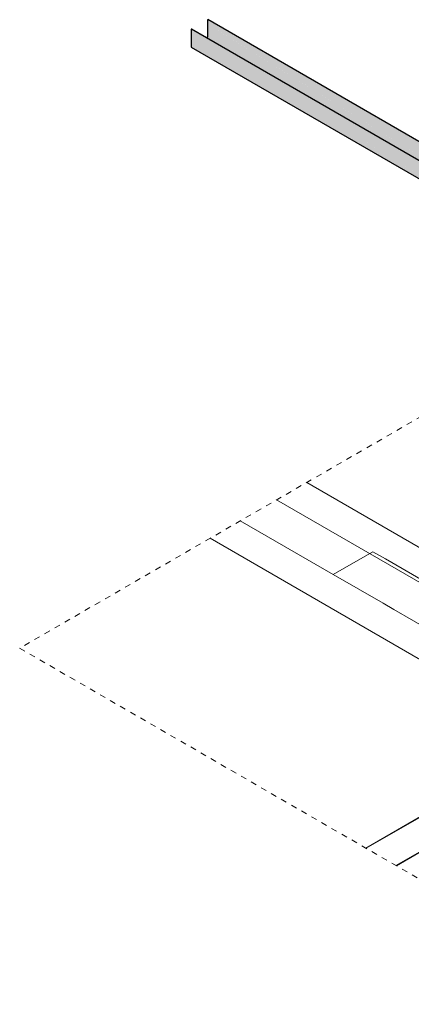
# Model space of a CAD drawing. Header units: millimetres. Extents: x -261 to 187, y -214 to 106.
# Tile 247 of 256: x -140.48 to -133.74, y -203.8 to -186.85. Entities that reach past the tile are written whole.
import ezdxf

# ---------------------------------------------------------------- set-up
doc = ezdxf.new("R2010")
doc.units = ezdxf.units.MM
doc.header["$LTSCALE"] = 0.005
doc.header["$MEASUREMENT"] = 0
doc.linetypes.add('JIS_02_2.0', pattern=[0.3, 0.2, -0.1])
for name, color, linetype, lineweight in [('AP-Condutos', 4, 'Continuous', 25), ('DI-Área do detalhe', 7, 'JIS_02_2.0', 9), ('IFC-Laje-Contorno', 9, 'Continuous', 5), ('IFC-Viga-Contorno', 9, 'Continuous', 5)]:
    doc.layers.add(name, color=color, linetype=linetype, lineweight=lineweight)

msp = doc.modelspace()

# ---------------------------------------------------------------- hatches: boundary and pattern name
at = {"layer": 'AP-Condutos', "linetype": 'Continuous'}
for points in [[(-137.247, -187.157), (-137.264, -187.168), (-133.542, -189.318), (-132.168, -190.092), (-137.247, -186.928)], [(-137.247, -186.928), (-137.055, -187.047), (-132.197, -190.074), (-132.192, -190.077), (-132.182, -190.042), (-132.172, -190.01), (-132.182, -190.042), (-132.192, -190.077), (-132.168, -190.013), (-132.168, -189.995), (-132.168, -190.013), (-132.192, -190.077), (-132.168, -190.092), (-132.166, -190.01), (-132.166, -189.99), (-132.166, -190.01), (-132.166, -189.989), (-132.166, -190.009), (-132.168, -190.092), (-132.221, -190.124), (-132.224, -190.129), (-132.224, -190.131), (-132.163, -190.095), (-132.163, -189.977), (-132.163, -189.979), (-132.163, -189.977), (-132.163, -189.973), (-132.163, -189.789), (-137.241, -186.854), (-137.243, -186.855), (-137.247, -186.857), (-137.247, -186.928), (-132.168, -189.792), (-137.046, -187.041)], [(-137.529, -187.32), (-137.529, -187.326), (-132.525, -190.217), (-132.525, -190.217), (-132.525, -190.217), (-132.527, -190.213), (-132.711, -190.098), (-137.524, -187.317), (-132.711, -190.098), (-137.339, -187.211), (-134.889, -188.733), (-132.542, -190.182), (-134.76, -188.808), (-132.609, -190.14), (-132.542, -190.182), (-132.57, -190.118), (-132.598, -190.057), (-132.57, -190.118), (-132.542, -190.182), (-132.609, -190.14), (-134.889, -188.733), (-132.617, -190.145), (-132.542, -190.192), (-132.535, -190.196), (-132.512, -190.107), (-132.542, -190.102), (-132.531, -190.096), (-132.512, -190.107), (-132.515, -190.086), (-132.542, -190.09), (-132.515, -190.086), (-132.512, -190.107), (-132.505, -190.111), (-132.45, -190.142), (-132.492, -190.073), (-132.5, -190.077), (-132.492, -190.073), (-132.45, -189.955), (-132.542, -189.904), (-132.711, -189.808), (-132.574, -189.885), (-132.542, -189.904), (-132.45, -189.955), (-132.542, -189.903), (-132.574, -189.885), (-132.712, -189.807), (-137.329, -187.205), (-132.45, -189.955), (-132.492, -190.073), (-132.45, -190.142), (-132.45, -190.049), (-132.45, -190.142), (-132.447, -190.144), (-132.449, -190.048), (-132.448, -190.048), (-132.449, -190.048), (-132.447, -190.144), (-132.445, -190.145), (-132.445, -190.046), (-132.445, -189.952), (-137.264, -187.168), (-137.265, -187.168), (-137.265, -187.168), (-137.269, -187.171), (-137.265, -187.168), (-137.265, -187.168), (-137.264, -187.168), (-137.524, -187.017), (-137.525, -187.018), (-137.529, -187.02), (-137.529, -187.092), (-137.529, -187.314)], [(-137.339, -187.211), (-135.02, -188.658), (-132.535, -190.196), (-134.889, -188.733)], [(-132.617, -190.145), (-135.02, -188.658), (-132.711, -190.098), (-132.622, -190.148), (-132.535, -190.196)]]:
    msp.add_hatch(color=151, dxfattribs=at).paths.add_polyline_path(points)

# ---------------------------------------------------------------- linework, layer by layer
at = {"layer": 'AP-Condutos'}
for p, q in [((-137.243, -186.855), (-137.247, -186.857)), ((-137.247, -186.857), (-137.247, -186.928)), ((-137.247, -186.928), (-137.247, -187.157)), ((-137.241, -186.854), (-137.243, -186.855)), ((-132.163, -189.789), (-137.241, -186.854)), ((-137.525, -187.018), (-137.529, -187.02)), ((-137.529, -187.02), (-137.529, -187.092)), ((-137.529, -187.092), (-137.529, -187.314)), ((-137.524, -187.017), (-137.525, -187.018)), ((-137.264, -187.168), (-137.524, -187.017)), ((-137.247, -187.157), (-137.264, -187.168)), ((-132.445, -189.952), (-137.264, -187.168)), ((-137.529, -187.314), (-137.529, -187.32)), ((-137.529, -187.32), (-137.529, -187.326)), ((-137.529, -187.326), (-132.525, -190.217))]:
    msp.add_line(p, q, dxfattribs=at)
at = {"layer": 'DI-Área do detalhe'}
msp.add_lwpolyline([(-129.864, -203.802), (-120.86, -198.604), (-131.475, -192.475), (-140.479, -197.673), (-129.864, -203.802)], dxfattribs=at)
at = {"layer": 'IFC-Laje-Contorno', "lineweight": 5}
for p, q in [((-135.082, -196.405), (-136.682, -195.481)), ((-131.244, -199.221), (-137.201, -195.781)), ((-134.933, -196.319), (-134.4, -196.011)), ((-134.182, -196.137), (-134.4, -196.011)), ((-133.355, -196.614), (-134.182, -196.137)), ((-135.082, -196.405), (-134.933, -196.319)), ((-134.225, -196.9), (-135.082, -196.405)), ((-134.037, -197.008), (-134.225, -196.9)), ((-130.232, -199.205), (-134.037, -197.008))]:
    msp.add_line(p, q, dxfattribs=at)
at = {"layer": 'IFC-Viga-Contorno', "lineweight": 5}
for p, q in [((-129.444, -198.34), (-135.539, -194.821)), ((-129.841, -198.711), (-136.058, -195.121)), ((-134.514, -201.117), (-130.717, -198.925)), ((-133.994, -201.417), (-129.574, -198.865)), ((-134.522, -201.113), (-131.244, -199.221)), ((-134.002, -201.413), (-130.725, -199.521))]:
    msp.add_line(p, q, dxfattribs=at)

doc.saveas('drawing.dxf')
